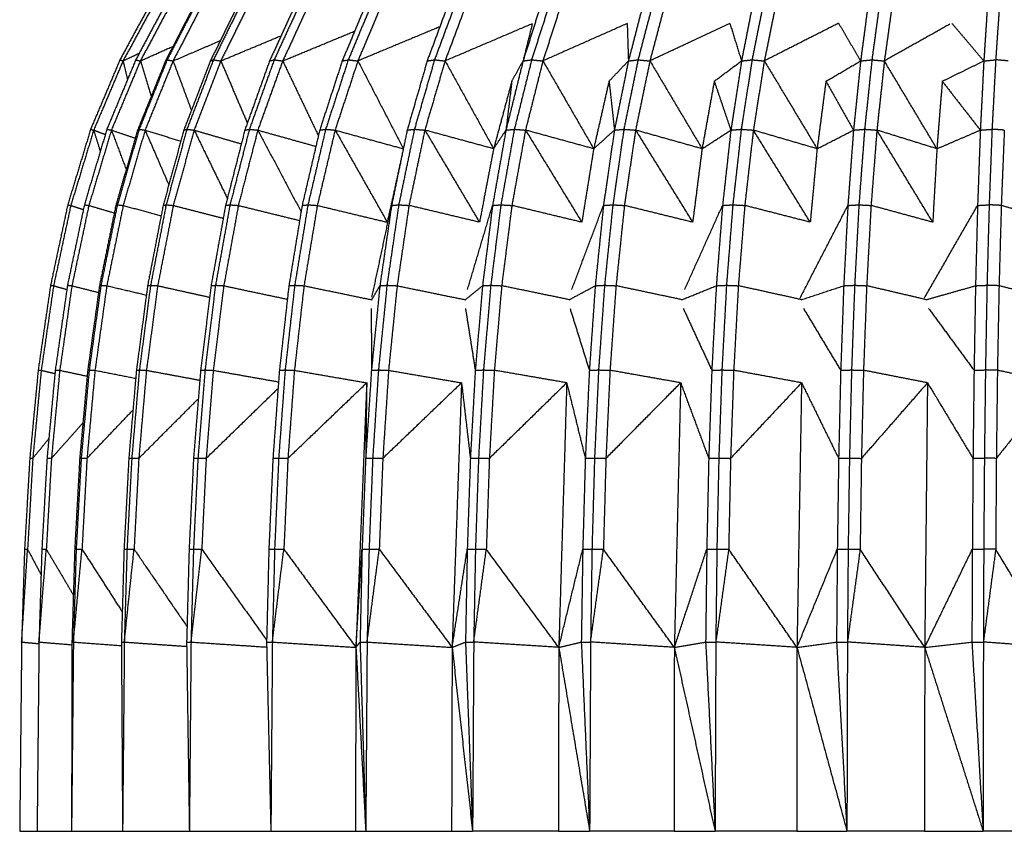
# Model space of a CAD drawing. Header units: millimetres. Extents: x 0 to 13.3, y 0 to 91.7.
# Tile 9 of 28: x 0 to 5.9, y 23 to 27.9. Entities that reach past the tile are written whole.
import ezdxf

# ---------------------------------------------------------------- set-up
doc = ezdxf.new("R2010")
doc.units = ezdxf.units.MM
doc.header["$MEASUREMENT"] = 0
doc.layers.add('Make2D$visible$lines', color=7, linetype='Continuous', true_color=0x000000)

msp = doc.modelspace()

# ---------------------------------------------------------------- linework, layer by layer
at = {"layer": 'Make2D$visible$lines'}
for points in [[(0.8111, 28.0296), (0.7073, 27.8379), (0.6034, 27.6462)], [(0.8298, 28.0216), (0.7259, 27.8306), (0.622, 27.6397)], [(0.9029, 28.0296), (0.8007, 27.8379), (0.6985, 27.6462)], [(0.9307, 28.0216), (0.8284, 27.8306), (0.7261, 27.6397)], [(1.0751, 28.0216), (0.9764, 27.8306), (0.8776, 27.6397)], [(1.085, 28.0296), (0.9861, 27.8379), (0.8871, 27.6462)], [(1.1215, 28.0216), (1.0224, 27.8306), (0.9232, 27.6397)], [(1.3352, 28.0213), (1.2414, 27.8305), (1.1476, 27.6397)], [(1.3546, 28.0296), (1.2605, 27.8379), (1.1664, 27.6462)], [(1.3992, 28.0216), (1.3048, 27.8306), (1.2104, 27.6397)], [(1.679, 28.0216), (1.5915, 27.8306), (1.504, 27.6397)], [(1.7074, 28.0296), (1.6196, 27.8379), (1.5317, 27.6462)], [(1.7594, 28.0216), (1.6713, 27.8306), (1.5831, 27.6397)], [(2.1008, 28.0216), (2.021, 27.8306), (1.9413, 27.6397)], [(2.1379, 28.0296), (2.0577, 27.8379), (1.9776, 27.6462)], [(2.1965, 28.0216), (2.116, 27.8306), (2.0354, 27.6397)], [(2.5941, 28.0216), (2.5233, 27.8306), (2.4525, 27.6397)], [(2.6392, 28.0296), (2.568, 27.8379), (2.4968, 27.6462)], [(2.7035, 28.0216), (2.6318, 27.8306), (2.5602, 27.6397)], [(3.151, 28.0216), (3.0903, 27.8306), (3.0297, 27.6397)], [(3.2035, 28.0296), (3.1424, 27.8379), (3.0812, 27.6462)], [(3.2724, 28.0216), (3.2108, 27.8306), (3.1492, 27.6397)], [(3.7628, 28.0216), (3.7132, 27.8306), (3.6636, 27.6397)], [(3.8219, 28.0296), (3.7717, 27.8379), (3.7216, 27.6462)], [(3.8943, 28.0216), (3.8437, 27.8306), (3.7931, 27.6397)], [(4.4199, 28.0216), (4.3821, 27.8306), (4.3444, 27.6397)], [(4.4845, 28.0296), (4.4462, 27.8379), (4.4079, 27.6462)], [(4.5594, 28.0216), (4.5206, 27.8306), (4.4817, 27.6397)], [(5.1118, 28.0216), (5.0865, 27.8306), (5.0612, 27.6397)], [(5.181, 28.0296), (5.1551, 27.8379), (5.1293, 27.6462)], [(5.2572, 28.0216), (5.2307, 27.8306), (5.2043, 27.6397)], [(5.8277, 28.0216), (5.8152, 27.8306), (5.8028, 27.6397)], [(5.9004, 28.0296), (5.8873, 27.8379), (5.8743, 27.6462)], [(3.0849, 27.8633), (2.8225, 27.7515), (2.5602, 27.6397)], [(3.0849, 27.8633), (3.0573, 27.7515), (3.0297, 27.6397)], [(3.6564, 27.8644), (3.4028, 27.752), (3.1492, 27.6397)], [(3.6564, 27.8644), (3.66, 27.752), (3.6636, 27.6397)], [(4.2743, 27.8654), (4.0337, 27.7525), (3.7931, 27.6397)], [(4.2743, 27.8654), (4.3093, 27.7525), (4.3444, 27.6397)], [(4.9288, 27.8663), (4.7053, 27.753), (4.4817, 27.6397)], [(4.9288, 27.8663), (4.995, 27.753), (5.0612, 27.6397)], [(5.5975, 27.8602), (5.4009, 27.7499), (5.2043, 27.6397)], [(5.6098, 27.8671), (5.7063, 27.7534), (5.8028, 27.6397)], [(1.5831, 27.6397), (1.7997, 27.7294), (2.0162, 27.8191)], [(2.5288, 27.8453), (2.2821, 27.7425), (2.0354, 27.6397)], [(0.9232, 27.6397), (1.0654, 27.7007), (1.2076, 27.7617)], [(1.2104, 27.6397), (1.392, 27.7156), (1.5736, 27.7916)], [(0.622, 27.6397), (0.671, 27.663), (0.7199, 27.6863)], [(0.7261, 27.6397), (0.8247, 27.6839), (0.9233, 27.7281)], [(0.6034, 27.6462), (0.5151, 27.4372), (0.4268, 27.2282)], [(0.622, 27.6397), (0.5337, 27.4313), (0.4453, 27.223)], [(0.6985, 27.6462), (0.6116, 27.4372), (0.5247, 27.2282)], [(0.7261, 27.6397), (0.639, 27.4313), (0.552, 27.223)], [(0.6034, 27.6462), (0.6127, 27.6429), (0.622, 27.6397)], [(0.622, 27.6397), (0.6356, 27.5835), (0.6491, 27.5274)], [(0.6985, 27.6462), (0.7123, 27.6429), (0.7261, 27.6397)], [(0.8776, 27.6397), (0.7936, 27.4313), (0.7096, 27.223)], [(0.8871, 27.6461), (0.803, 27.4372), (0.7188, 27.2282)], [(0.7261, 27.6397), (0.7589, 27.5332), (0.7917, 27.4267)], [(0.9232, 27.6397), (0.8389, 27.4313), (0.7546, 27.223)], [(0.8776, 27.6397), (0.8824, 27.6429), (0.8871, 27.6462)], [(0.8872, 27.6462), (0.9052, 27.6429), (0.9232, 27.6397)], [(0.9232, 27.6397), (0.9784, 27.4909), (1.0335, 27.342)], [(1.1476, 27.6397), (1.0677, 27.4313), (0.9879, 27.223)], [(1.1664, 27.6462), (1.0863, 27.4372), (1.0062, 27.2282)], [(1.2104, 27.6397), (1.1301, 27.4313), (1.0498, 27.223)], [(1.1476, 27.6397), (1.1569, 27.6429), (1.1663, 27.6462)], [(1.1664, 27.6462), (1.1884, 27.6429), (1.2104, 27.6397)], [(1.2104, 27.6397), (1.2903, 27.4525), (1.3702, 27.2653)], [(1.504, 27.6397), (1.4295, 27.4313), (1.3551, 27.223)], [(1.5317, 27.6462), (1.457, 27.4372), (1.3823, 27.2282)], [(1.5831, 27.6397), (1.5081, 27.4313), (1.4331, 27.223)], [(1.504, 27.6397), (1.5179, 27.6429), (1.5317, 27.6462)], [(1.5317, 27.6462), (1.5574, 27.6429), (1.5831, 27.6397)], [(1.5831, 27.6397), (1.6904, 27.4144), (1.7977, 27.1892)], [(1.9413, 27.6397), (1.8734, 27.4313), (1.8056, 27.223)], [(1.9776, 27.6462), (1.9094, 27.4372), (1.8412, 27.2282)], [(2.0354, 27.6397), (1.9669, 27.4313), (1.8984, 27.223)], [(1.9413, 27.6397), (1.9594, 27.6429), (1.9776, 27.6462)], [(1.9776, 27.6462), (2.0065, 27.6429), (2.0354, 27.6397)], [(2.0354, 27.6397), (2.1723, 27.3757), (2.3091, 27.1118)], [(2.4525, 27.6397), (2.3923, 27.4313), (2.3321, 27.223)], [(2.4968, 27.6462), (2.4362, 27.4372), (2.3757, 27.2282)], [(2.5602, 27.6397), (2.4992, 27.4313), (2.4383, 27.223)], [(2.4525, 27.6397), (2.4746, 27.6429), (2.4968, 27.6462)], [(2.4968, 27.6462), (2.5285, 27.6429), (2.5602, 27.6397)], [(2.5602, 27.6397), (2.7063, 27.3752), (2.8523, 27.1107)], [(3.0297, 27.6397), (2.9781, 27.4313), (2.9265, 27.223)], [(2.962, 27.5171), (2.9958, 27.5784), (3.0297, 27.6397)], [(3.0812, 27.6462), (3.0292, 27.4372), (2.9772, 27.2282)], [(3.0297, 27.6397), (3.0554, 27.6429), (3.0812, 27.6462)], [(3.1492, 27.6397), (3.0967, 27.4313), (3.0443, 27.223)], [(3.0812, 27.6462), (3.1152, 27.6429), (3.1492, 27.6397)], [(3.1492, 27.6397), (3.3019, 27.3752), (3.4547, 27.1107)], [(3.5469, 27.5171), (3.6052, 27.5784), (3.6636, 27.6397)], [(3.6636, 27.6397), (3.6215, 27.4313), (3.5793, 27.223)], [(3.7216, 27.6462), (3.679, 27.4372), (3.6364, 27.2282)], [(3.6636, 27.6397), (3.6926, 27.6429), (3.7216, 27.6462)], [(3.7931, 27.6397), (3.75, 27.4313), (3.7069, 27.223)], [(3.7216, 27.6462), (3.7573, 27.6429), (3.793, 27.6397)], [(3.7931, 27.6397), (3.9501, 27.3752), (4.1071, 27.1107)], [(4.1803, 27.5171), (4.2624, 27.5784), (4.3444, 27.6397)], [(4.3444, 27.6397), (4.3123, 27.4313), (4.2802, 27.223)], [(4.4079, 27.6462), (4.3753, 27.4372), (4.3428, 27.2282)], [(4.3444, 27.6397), (4.3761, 27.6429), (4.4079, 27.6462)], [(4.4079, 27.6462), (4.4448, 27.6429), (4.4817, 27.6397)], [(4.4817, 27.6397), (4.4486, 27.4313), (4.4156, 27.223)], [(4.4817, 27.6397), (4.6405, 27.3752), (4.7993, 27.1107)], [(4.8525, 27.5171), (4.9568, 27.5784), (5.0612, 27.6397)], [(5.0612, 27.6397), (5.0397, 27.4313), (5.0182, 27.223)], [(5.0612, 27.6397), (5.0952, 27.6429), (5.1292, 27.6462)], [(5.1293, 27.6462), (5.1073, 27.4372), (5.0853, 27.2282)], [(5.1293, 27.6462), (5.1668, 27.6429), (5.2043, 27.6397)], [(5.2043, 27.6397), (5.1817, 27.4313), (5.1592, 27.223)], [(5.5204, 27.1107), (5.3623, 27.3752), (5.2043, 27.6397)], [(5.5526, 27.5171), (5.6777, 27.5784), (5.8028, 27.6397)], [(5.8028, 27.6397), (5.7922, 27.4313), (5.7817, 27.223)], [(5.8028, 27.6397), (5.8385, 27.6429), (5.8743, 27.6462)], [(5.8743, 27.6462), (5.8632, 27.4372), (5.8521, 27.2282)], [(5.9493, 27.6397), (5.9118, 27.6429), (5.8743, 27.6462)], [(2.962, 27.5171), (2.9072, 27.3139), (2.8523, 27.1107)], [(2.962, 27.5171), (2.9443, 27.3701), (2.9265, 27.223)], [(3.5469, 27.5171), (3.5008, 27.3139), (3.4547, 27.1107)], [(3.5469, 27.5171), (3.5631, 27.3701), (3.5793, 27.223)], [(4.1803, 27.5171), (4.1437, 27.3139), (4.1071, 27.1107)], [(4.1803, 27.5171), (4.2303, 27.3701), (4.2802, 27.223)], [(4.8525, 27.5171), (4.8259, 27.3139), (4.7993, 27.1107)], [(4.8525, 27.5171), (4.9353, 27.3701), (5.0182, 27.223)], [(5.5526, 27.5171), (5.5365, 27.3139), (5.5204, 27.1107)], [(5.5526, 27.5171), (5.6671, 27.3701), (5.7816, 27.223)], [(0.4268, 27.2282), (0.358, 27.0008), (0.2891, 26.7734)], [(0.4453, 27.223), (0.3764, 26.9963), (0.3074, 26.7696)], [(0.5247, 27.2282), (0.4569, 27.0008), (0.3891, 26.7734)], [(0.552, 27.223), (0.4841, 26.9963), (0.4162, 26.7696)], [(0.4268, 27.2282), (0.4361, 27.2256), (0.4453, 27.223)], [(0.4453, 27.223), (0.4804, 27.2101), (0.5154, 27.1971)], [(0.4453, 27.223), (0.4652, 27.159), (0.485, 27.095)], [(0.5247, 27.2282), (0.5383, 27.2256), (0.552, 27.223)], [(0.552, 27.223), (0.6239, 27.1991), (0.6958, 27.1751)], [(0.552, 27.223), (0.5965, 27.1044), (0.641, 26.9857)], [(0.7096, 27.223), (0.6441, 26.9963), (0.5785, 26.7696)], [(0.7188, 27.2282), (0.6532, 27.0008), (0.5876, 26.7734)], [(0.7546, 27.223), (0.6888, 26.9963), (0.623, 26.7696)], [(0.7096, 27.223), (0.7142, 27.2256), (0.7188, 27.2282)], [(0.7188, 27.2282), (0.7367, 27.2256), (0.7546, 27.223)], [(0.7546, 27.223), (0.8621, 27.1899), (0.9696, 27.1568)], [(0.7546, 27.223), (0.826, 27.0584), (0.8974, 26.8938)], [(0.9879, 27.223), (0.9256, 26.9963), (0.8633, 26.7696)], [(1.0062, 27.2282), (0.9438, 27.0008), (0.8813, 26.7734)], [(1.0498, 27.223), (0.9872, 26.9963), (0.9245, 26.7696)], [(0.9879, 27.223), (0.997, 27.2256), (1.0062, 27.2282)], [(1.0062, 27.2282), (1.028, 27.2256), (1.0498, 27.223)], [(1.0498, 27.223), (1.1919, 27.1817), (1.3339, 27.1404)], [(1.0498, 27.223), (1.1498, 27.0173), (1.2497, 26.8116)], [(1.3551, 27.223), (1.297, 26.9963), (1.239, 26.7696)], [(1.3823, 27.2282), (1.3241, 27.0008), (1.2658, 26.7734)], [(1.4331, 27.223), (1.3746, 26.9963), (1.3161, 26.7696)], [(1.3551, 27.223), (1.3687, 27.2256), (1.3823, 27.2282)], [(1.3823, 27.2282), (1.4077, 27.2256), (1.4331, 27.223)], [(1.4331, 27.223), (1.6079, 27.1742), (1.7828, 27.1253)], [(1.4331, 27.223), (1.5633, 26.9775), (1.6935, 26.732)], [(1.8056, 27.223), (1.7526, 26.9963), (1.6997, 26.7696)], [(1.8412, 27.2282), (1.7881, 27.0008), (1.7349, 26.7734)], [(1.8984, 27.223), (1.8449, 26.9963), (1.7914, 26.7696)], [(1.8056, 27.223), (1.8234, 27.2256), (1.8412, 27.2282)], [(1.8412, 27.2282), (1.8698, 27.2256), (1.8984, 27.223)], [(1.8984, 27.223), (2.1032, 27.1671), (2.308, 27.1112)], [(1.8984, 27.223), (2.0554, 26.9458), (2.2124, 26.6685)], [(2.3321, 27.223), (2.2852, 26.9963), (2.2382, 26.7696)], [(2.3757, 27.2282), (2.3284, 27.0008), (2.2812, 26.7734)], [(2.3321, 27.223), (2.3539, 27.2256), (2.3756, 27.2282)], [(2.4383, 27.223), (2.3907, 26.9963), (2.3431, 26.7696)], [(2.3757, 27.2282), (2.407, 27.2256), (2.4382, 27.223)], [(2.8523, 27.1107), (2.6453, 27.1669), (2.4383, 27.223)], [(2.4383, 27.223), (2.6028, 26.9458), (2.7673, 26.6685)], [(2.9265, 27.223), (2.8863, 26.9963), (2.846, 26.7696)], [(2.8523, 27.1107), (2.8894, 27.1669), (2.9265, 27.223)], [(2.9772, 27.2282), (2.9366, 27.0008), (2.8961, 26.7734)], [(2.9265, 27.223), (2.9518, 27.2256), (2.9772, 27.2282)], [(3.0443, 27.223), (3.0033, 26.9963), (2.9624, 26.7696)], [(2.9772, 27.2282), (3.0107, 27.2256), (3.0443, 27.223)], [(3.4547, 27.1107), (3.2495, 27.1669), (3.0443, 27.223)], [(3.0443, 27.223), (3.2137, 26.9458), (3.3832, 26.6685)], [(3.4547, 27.1107), (3.517, 27.1669), (3.5793, 27.223)], [(3.5793, 27.223), (3.5464, 26.9963), (3.5135, 26.7696)], [(3.6364, 27.2282), (3.6031, 27.0008), (3.5699, 26.7734)], [(3.5793, 27.223), (3.6078, 27.2256), (3.6363, 27.2282)], [(3.6364, 27.2282), (3.6716, 27.2256), (3.7068, 27.223)], [(3.7069, 27.223), (3.6732, 26.9963), (3.6396, 26.7696)], [(4.1071, 27.1107), (3.907, 27.1669), (3.7069, 27.223)], [(3.7069, 27.223), (3.8786, 26.9458), (4.0503, 26.6685)], [(4.1071, 27.1107), (4.1936, 27.1669), (4.2802, 27.223)], [(4.2802, 27.223), (4.2552, 26.9963), (4.2302, 26.7696)], [(4.2802, 27.223), (4.3115, 27.2256), (4.3427, 27.2282)], [(4.3428, 27.2282), (4.3174, 27.0008), (4.292, 26.7734)], [(4.3428, 27.2282), (4.3792, 27.2256), (4.4156, 27.223)], [(4.4156, 27.223), (4.3898, 26.9963), (4.364, 26.7696)], [(4.7993, 27.1107), (4.6074, 27.1669), (4.4156, 27.223)], [(4.7581, 26.6685), (4.5868, 26.9458), (4.4156, 27.223)], [(4.7993, 27.1107), (4.9087, 27.1669), (5.0182, 27.223)], [(5.0182, 27.223), (5.0015, 26.9963), (4.9847, 26.7696)], [(5.0182, 27.223), (5.0517, 27.2256), (5.0852, 27.2282)], [(5.0853, 27.2282), (5.0681, 27.0008), (5.0509, 26.7734)], [(5.0853, 27.2282), (5.1222, 27.2256), (5.1592, 27.223)], [(5.1592, 27.223), (5.1416, 26.9963), (5.1241, 26.7696)], [(5.5204, 27.1107), (5.3398, 27.1669), (5.1592, 27.223)], [(5.4954, 26.6685), (5.3273, 26.9458), (5.1592, 27.223)], [(5.5204, 27.1107), (5.651, 27.1669), (5.7816, 27.223)], [(5.7817, 27.223), (5.7734, 26.9963), (5.7652, 26.7696)], [(5.7817, 27.223), (5.8169, 27.2256), (5.8521, 27.2282)], [(5.8521, 27.2282), (5.8435, 27.0008), (5.8348, 26.7734)], [(5.9261, 27.223), (5.8891, 27.2256), (5.8521, 27.2282)], [(5.9261, 27.223), (5.917, 26.9963), (5.9079, 26.7696)], [(2.3041, 27.0856), (2.2583, 26.8771), (2.2124, 26.6685)], [(2.8523, 27.1107), (2.8098, 26.8896), (2.7673, 26.6685)], [(3.4547, 27.1107), (3.4189, 26.8896), (3.3832, 26.6685)], [(4.1071, 27.1107), (4.0787, 26.8896), (4.0503, 26.6685)], [(4.7993, 27.1107), (4.7787, 26.8896), (4.7581, 26.6685)], [(5.5204, 27.1107), (5.5079, 26.8896), (5.4954, 26.6685)], [(0.2891, 26.7734), (0.2374, 26.5312), (0.1857, 26.289)], [(0.3074, 26.7696), (0.2557, 26.5279), (0.2039, 26.2862)], [(0.3891, 26.7734), (0.3382, 26.5312), (0.2874, 26.289)], [(0.2891, 26.7734), (0.2983, 26.7715), (0.3074, 26.7696)], [(0.3074, 26.7696), (0.3453, 26.7572), (0.3831, 26.7449)], [(0.4162, 26.7696), (0.3652, 26.5279), (0.3142, 26.2862)], [(0.3891, 26.7734), (0.4027, 26.7715), (0.4162, 26.7696)], [(0.4162, 26.7696), (0.4928, 26.7471), (0.5694, 26.7245)], [(0.5785, 26.7696), (0.5293, 26.5279), (0.4801, 26.2862)], [(0.5876, 26.7734), (0.5383, 26.5312), (0.4891, 26.289)], [(0.623, 26.7696), (0.5736, 26.5279), (0.5242, 26.2862)], [(0.5785, 26.7696), (0.5831, 26.7715), (0.5876, 26.7734)], [(0.5876, 26.7734), (0.6053, 26.7715), (0.623, 26.7696)], [(0.623, 26.7696), (0.7371, 26.7386), (0.8513, 26.7076)], [(0.8633, 26.7696), (0.8165, 26.5279), (0.7697, 26.2862)], [(0.8813, 26.7734), (0.8345, 26.5312), (0.7876, 26.289)], [(0.9245, 26.7696), (0.8775, 26.5279), (0.8304, 26.2862)], [(0.8633, 26.7696), (0.8723, 26.7715), (0.8813, 26.7734)], [(0.8813, 26.7734), (0.9029, 26.7715), (0.9245, 26.7696)], [(0.9245, 26.7696), (1.0748, 26.7311), (1.2251, 26.6926)], [(1.239, 26.7696), (1.1954, 26.5279), (1.1518, 26.2862)], [(1.2658, 26.7734), (1.2221, 26.5312), (1.1783, 26.289)], [(1.3161, 26.7696), (1.2721, 26.5279), (1.2282, 26.2862)], [(1.239, 26.7696), (1.2524, 26.7715), (1.2658, 26.7734)], [(1.2658, 26.7734), (1.2909, 26.7715), (1.3161, 26.7696)], [(1.3161, 26.7696), (1.5004, 26.7243), (1.6848, 26.6789)], [(1.6997, 26.7696), (1.66, 26.528), (1.6203, 26.2865)], [(1.7349, 26.7734), (1.695, 26.5312), (1.6551, 26.289)], [(1.6997, 26.7696), (1.7173, 26.7715), (1.7349, 26.7734)], [(1.7914, 26.7696), (1.7513, 26.5279), (1.7111, 26.2862)], [(1.7349, 26.7734), (1.7632, 26.7715), (1.7914, 26.7696)], [(1.7914, 26.7696), (2.0019, 26.7191), (2.2124, 26.6685)], [(2.1204, 26.2173), (2.1793, 26.4934), (2.2382, 26.7696)], [(2.2382, 26.7696), (2.203, 26.5279), (2.1677, 26.2862)], [(2.2812, 26.7734), (2.2457, 26.5312), (2.2103, 26.289)], [(2.2382, 26.7696), (2.2597, 26.7715), (2.2812, 26.7734)], [(2.3431, 26.7696), (2.3074, 26.5279), (2.2717, 26.2862)], [(2.2812, 26.7734), (2.3121, 26.7715), (2.3431, 26.7696)], [(2.7673, 26.6685), (2.5552, 26.7191), (2.3431, 26.7696)], [(2.6954, 26.2631), (2.7707, 26.5163), (2.846, 26.7696)], [(2.846, 26.7696), (2.8158, 26.5279), (2.7856, 26.2862)], [(2.8961, 26.7734), (2.8656, 26.5312), (2.8352, 26.289)], [(2.846, 26.7696), (2.871, 26.7715), (2.896, 26.7734)], [(2.8961, 26.7734), (2.9292, 26.7715), (2.9624, 26.7696)], [(2.9624, 26.7696), (2.9317, 26.5279), (2.901, 26.2862)], [(3.3832, 26.6685), (3.1728, 26.7191), (2.9624, 26.7696)], [(3.3228, 26.2631), (3.4181, 26.5163), (3.5135, 26.7696)], [(3.5135, 26.7696), (3.4888, 26.5279), (3.4641, 26.2862)], [(3.5135, 26.7696), (3.5417, 26.7715), (3.5699, 26.7734)], [(3.5699, 26.7734), (3.5449, 26.5312), (3.52, 26.289)], [(3.5699, 26.7734), (3.6047, 26.7715), (3.6396, 26.7696)], [(3.6396, 26.7696), (3.6143, 26.5279), (3.5891, 26.2862)], [(4.0503, 26.6685), (3.8449, 26.7191), (3.6396, 26.7696)], [(4.0023, 26.2631), (4.1162, 26.5163), (4.2302, 26.7696)], [(4.2302, 26.7696), (4.2114, 26.5279), (4.1926, 26.2862)], [(4.2302, 26.7696), (4.261, 26.7715), (4.2919, 26.7734)], [(4.292, 26.7734), (4.2729, 26.5312), (4.2538, 26.289)], [(4.292, 26.7734), (4.328, 26.7715), (4.364, 26.7696)], [(4.364, 26.7696), (4.3446, 26.5279), (4.3252, 26.2862)], [(4.7581, 26.6685), (4.561, 26.7191), (4.364, 26.7696)], [(4.6966, 26.2114), (4.8406, 26.4905), (4.9847, 26.7696)], [(4.9847, 26.7696), (4.9721, 26.5279), (4.9595, 26.2862)], [(4.9847, 26.7696), (5.0178, 26.7715), (5.0509, 26.7734)], [(5.0509, 26.7734), (5.038, 26.5312), (5.0252, 26.289)], [(5.0509, 26.7734), (5.0875, 26.7715), (5.1241, 26.7696)], [(5.1241, 26.7696), (5.1109, 26.5279), (5.0976, 26.2862)], [(5.4954, 26.6685), (5.3097, 26.7191), (5.1241, 26.7696)], [(5.4452, 26.2125), (5.6052, 26.491), (5.7652, 26.7696)], [(5.7652, 26.7696), (5.759, 26.5279), (5.7528, 26.2862)], [(5.7652, 26.7696), (5.8, 26.7715), (5.8348, 26.7734)], [(5.8348, 26.7734), (5.8283, 26.5312), (5.8218, 26.289)], [(5.9079, 26.7696), (5.8714, 26.7715), (5.8348, 26.7734)], [(5.9079, 26.7696), (5.9011, 26.5279), (5.8943, 26.2862)], [(6.2506, 26.6685), (6.0793, 26.7191), (5.9079, 26.7696)], [(0.1857, 26.289), (0.1485, 26.0341), (0.1113, 25.7792)], [(0.2039, 26.2862), (0.1667, 26.0317), (0.1294, 25.7772)], [(0.1857, 26.289), (0.1948, 26.2876), (0.2039, 26.2862)], [(0.2039, 26.2862), (0.2438, 26.2749), (0.2837, 26.2637)], [(0.2874, 26.2889), (0.2507, 26.0341), (0.2141, 25.7792)], [(0.3142, 26.2862), (0.2776, 26.0317), (0.2409, 25.7772)], [(0.2877, 26.2889), (0.301, 26.2875), (0.3142, 26.2862)], [(0.3142, 26.2862), (0.3943, 26.2658), (0.4745, 26.2455)], [(0.4801, 26.2862), (0.4447, 26.0317), (0.4093, 25.7772)], [(0.4891, 26.289), (0.4536, 26.0341), (0.4182, 25.7792)], [(0.5242, 26.2862), (0.4886, 26.0317), (0.4531, 25.7772)], [(0.4801, 26.2862), (0.4846, 26.2876), (0.4891, 26.289)], [(0.4893, 26.289), (0.5067, 26.2876), (0.5242, 26.2862)], [(0.5242, 26.2862), (0.6433, 26.2583), (0.7623, 26.2304)], [(0.7697, 26.2862), (0.736, 26.0317), (0.7024, 25.7772)], [(0.7876, 26.289), (0.7539, 26.0341), (0.7202, 25.7792)], [(0.8304, 26.2862), (0.7966, 26.0317), (0.7628, 25.7772)], [(0.7697, 26.2862), (0.7787, 26.2876), (0.7876, 26.289)], [(0.7876, 26.289), (0.809, 26.2876), (0.8304, 26.2862)], [(0.8304, 26.2862), (0.9868, 26.2516), (1.1432, 26.2171)], [(1.1518, 26.2862), (1.1204, 26.0317), (1.089, 25.7772)], [(1.1783, 26.289), (1.1469, 26.0341), (1.1154, 25.7792)], [(1.1518, 26.2862), (1.165, 26.2876), (1.1783, 26.289)], [(1.2282, 26.2862), (1.1966, 26.0317), (1.165, 25.7772)], [(1.1783, 26.289), (1.2033, 26.2876), (1.2282, 26.2862)], [(1.2282, 26.2862), (1.4196, 26.2456), (1.6111, 26.2051)], [(1.6202, 26.2862), (1.5916, 26.0317), (1.563, 25.7772)], [(1.6551, 26.289), (1.6263, 26.0341), (1.5976, 25.7792)], [(1.6206, 26.2862), (1.6378, 26.2876), (1.6551, 26.289)], [(1.7111, 26.2862), (1.6823, 26.0317), (1.6534, 25.7772)], [(1.6551, 26.289), (1.6831, 26.2876), (1.7111, 26.2862)], [(1.7111, 26.2862), (1.9151, 26.244), (2.119, 26.2018)], [(2.1677, 26.2862), (2.1423, 26.0317), (2.1169, 25.7772)], [(2.119, 26.2018), (2.1434, 26.244), (2.1677, 26.2862)], [(2.2103, 26.289), (2.1847, 26.0341), (2.1592, 25.7792)], [(2.1677, 26.2862), (2.189, 26.2876), (2.2103, 26.289)], [(2.2103, 26.289), (2.241, 26.2876), (2.2716, 26.2862)], [(2.2717, 26.2862), (2.246, 26.0317), (2.2203, 25.7772)], [(2.2717, 26.2862), (2.477, 26.2441), (2.6823, 26.2019)], [(2.6823, 26.2019), (2.7339, 26.2441), (2.7856, 26.2862)], [(2.7856, 26.2862), (2.7638, 26.0317), (2.742, 25.7772)], [(2.7856, 26.2862), (2.8104, 26.2876), (2.8352, 26.289)], [(2.8352, 26.289), (2.8133, 26.0341), (2.7914, 25.7792)], [(2.8352, 26.289), (2.8681, 26.2876), (2.9009, 26.2862)], [(2.901, 26.2862), (2.8789, 26.0317), (2.8568, 25.7772)], [(3.3079, 26.2021), (3.1044, 26.2441), (2.901, 26.2862)], [(3.3079, 26.2021), (3.386, 26.2441), (3.4641, 26.2862)], [(3.4641, 26.2862), (3.4463, 26.0317), (3.4285, 25.7772)], [(3.4641, 26.2862), (3.492, 26.2876), (3.52, 26.289)], [(3.52, 26.289), (3.502, 26.0341), (3.4841, 25.7792)], [(3.52, 26.289), (3.5545, 26.2876), (3.5891, 26.2862)], [(3.5891, 26.2862), (3.5709, 26.0317), (3.5528, 25.7772)], [(3.986, 26.2021), (3.7875, 26.2442), (3.5891, 26.2862)], [(3.986, 26.2021), (4.0893, 26.2441), (4.1926, 26.2862)], [(4.1926, 26.2862), (4.179, 26.0317), (4.1655, 25.7772)], [(4.1926, 26.2862), (4.2232, 26.2876), (4.2538, 26.289)], [(4.2538, 26.289), (4.2401, 26.0341), (4.2264, 25.7792)], [(4.2538, 26.289), (4.2895, 26.2876), (4.3252, 26.2862)], [(4.3252, 26.2862), (4.3113, 26.0317), (4.2974, 25.7772)], [(4.7059, 26.2022), (4.5156, 26.2442), (4.3252, 26.2862)], [(4.7059, 26.2022), (4.8327, 26.2442), (4.9595, 26.2862)], [(4.9595, 26.2862), (4.9504, 26.0317), (4.9413, 25.7772)], [(4.9595, 26.2862), (4.9923, 26.2876), (5.0251, 26.289)], [(5.0252, 26.289), (5.0159, 26.0341), (5.0066, 25.7792)], [(5.0252, 26.289), (5.0614, 26.2876), (5.0976, 26.2862)], [(5.0976, 26.2862), (5.0882, 26.0317), (5.0787, 25.7772)], [(5.4563, 26.2023), (5.277, 26.2442), (5.0976, 26.2862)], [(5.4563, 26.2023), (5.6045, 26.2442), (5.7528, 26.2862)], [(5.7528, 26.2862), (5.7483, 26.0317), (5.7439, 25.7772)], [(5.7528, 26.2862), (5.7873, 26.2876), (5.8218, 26.289)], [(5.8218, 26.289), (5.8172, 26.0341), (5.8125, 25.7792)], [(5.8943, 26.2862), (5.8581, 26.2876), (5.8218, 26.289)], [(5.8943, 26.2862), (5.8894, 26.0317), (5.8846, 25.7772)], [(6.2252, 26.2023), (6.0597, 26.2443), (5.8943, 26.2862)], [(2.1161, 26.1495), (2.1165, 25.9633), (2.1169, 25.7772)], [(2.6831, 26.1495), (2.7126, 25.9633), (2.742, 25.7772)], [(3.3124, 26.1495), (3.3705, 25.9633), (3.4285, 25.7772)], [(3.994, 26.1495), (4.0798, 25.9633), (4.1655, 25.7772)], [(4.7172, 26.1495), (4.8293, 25.9633), (4.9413, 25.7772)], [(5.4707, 26.1495), (5.6073, 25.9633), (5.7438, 25.7772)], [(0.1113, 25.7792), (0.086, 25.5138), (0.0608, 25.2484)], [(0.1113, 25.7792), (0.1204, 25.7782), (0.1294, 25.7772)], [(0.2141, 25.7792), (0.1893, 25.5138), (0.1644, 25.2485)], [(0.2141, 25.7792), (0.2275, 25.7782), (0.2409, 25.7772)], [(0.4182, 25.7792), (0.3941, 25.5138), (0.37, 25.2484)], [(0.4093, 25.7772), (0.4137, 25.7782), (0.4182, 25.7792)], [(0.4182, 25.7792), (0.4356, 25.7782), (0.4531, 25.7772)], [(0.7202, 25.7792), (0.6973, 25.5138), (0.6744, 25.2484)], [(0.7024, 25.7772), (0.7113, 25.7782), (0.7202, 25.7792)], [(0.7202, 25.7792), (0.7415, 25.7782), (0.7628, 25.7772)], [(1.1154, 25.7792), (1.094, 25.5138), (1.0727, 25.2484)], [(1.089, 25.7772), (1.1022, 25.7782), (1.1154, 25.7792)], [(1.1154, 25.7792), (1.1402, 25.7782), (1.165, 25.7772)], [(1.5976, 25.7792), (1.5781, 25.5138), (1.5586, 25.2484)], [(1.563, 25.7772), (1.5803, 25.7782), (1.5976, 25.7792)], [(1.5976, 25.7792), (1.6255, 25.7782), (1.6534, 25.7772)], [(2.1169, 25.7772), (2.1381, 25.7782), (2.1592, 25.7792)], [(2.1592, 25.7792), (2.1419, 25.5138), (2.1246, 25.2484)], [(2.1592, 25.7792), (2.1898, 25.7782), (2.2203, 25.7772)], [(2.742, 25.7772), (2.7667, 25.7782), (2.7914, 25.7792)], [(2.7914, 25.7792), (2.7765, 25.5138), (2.7616, 25.2484)], [(2.7914, 25.7792), (2.8241, 25.7782), (2.8568, 25.7772)], [(3.4285, 25.7772), (3.4563, 25.7782), (3.484, 25.7792)], [(3.4841, 25.7792), (3.4719, 25.5138), (3.4597, 25.2484)], [(3.4841, 25.7792), (3.5184, 25.7782), (3.5528, 25.7772)], [(4.1655, 25.7772), (4.1959, 25.7782), (4.2264, 25.7792)], [(4.2264, 25.7792), (4.2171, 25.5138), (4.2077, 25.2484)], [(4.2264, 25.7792), (4.2619, 25.7782), (4.2974, 25.7772)], [(4.9413, 25.7772), (4.974, 25.7782), (5.0066, 25.7792)], [(5.0066, 25.7792), (5.0003, 25.5138), (4.994, 25.2484)], [(5.0066, 25.7792), (5.0427, 25.7782), (5.0787, 25.7772)], [(5.7439, 25.7772), (5.7782, 25.7782), (5.8125, 25.7792)], [(5.8125, 25.7792), (5.8093, 25.5138), (5.8062, 25.2484)], [(5.8846, 25.7772), (5.8485, 25.7782), (5.8125, 25.7792)], [(0.1294, 25.7772), (0.1042, 25.5121), (0.0789, 25.247)], [(0.1294, 25.7772), (0.1708, 25.7675), (0.2121, 25.7577)], [(0.2409, 25.7772), (0.216, 25.5121), (0.1911, 25.247)], [(0.2409, 25.7772), (0.3232, 25.7597), (0.4055, 25.7422)], [(0.4093, 25.7772), (0.3852, 25.5121), (0.3612, 25.247)], [(0.4531, 25.7772), (0.429, 25.5121), (0.4049, 25.247)], [(0.4531, 25.7772), (0.5757, 25.7532), (0.6982, 25.7291)], [(0.7024, 25.7772), (0.6795, 25.5121), (0.6566, 25.247)], [(0.7628, 25.7772), (0.7398, 25.5121), (0.7169, 25.247)], [(0.7628, 25.7772), (0.9235, 25.7475), (1.0842, 25.7178)], [(1.089, 25.7772), (1.0676, 25.5121), (1.0463, 25.247)], [(1.165, 25.7772), (1.1436, 25.5121), (1.1222, 25.247)], [(1.165, 25.7772), (1.3614, 25.7424), (1.5579, 25.7075)], [(1.563, 25.7772), (1.5435, 25.5121), (1.524, 25.247)], [(1.6534, 25.7772), (1.6339, 25.5121), (1.6143, 25.247)], [(1.6534, 25.7772), (1.8711, 25.7395), (2.0887, 25.7018)], [(2.1169, 25.7772), (2.0996, 25.5121), (2.0823, 25.247)], [(2.2203, 25.7772), (2.2029, 25.5121), (2.1856, 25.247)], [(2.2203, 25.7772), (2.4397, 25.7395), (2.6592, 25.7018)], [(2.742, 25.7772), (2.7272, 25.5121), (2.7124, 25.247)], [(2.8568, 25.7772), (2.8419, 25.5121), (2.8269, 25.247)], [(3.2923, 25.7018), (3.0745, 25.7395), (2.8568, 25.7772)], [(3.4285, 25.7772), (3.4164, 25.5121), (3.4042, 25.247)], [(3.5528, 25.7772), (3.5406, 25.5121), (3.5283, 25.247)], [(3.978, 25.7018), (3.7654, 25.7395), (3.5528, 25.7772)], [(4.1655, 25.7772), (4.1562, 25.5121), (4.147, 25.247)], [(4.2974, 25.7772), (4.288, 25.5121), (4.2786, 25.247)], [(4.7056, 25.7018), (4.5015, 25.7395), (4.2974, 25.7772)], [(4.9413, 25.7772), (4.9351, 25.5121), (4.9289, 25.247)], [(5.0787, 25.7772), (5.0724, 25.5121), (5.066, 25.247)], [(5.4636, 25.7018), (5.2712, 25.7395), (5.0787, 25.7772)], [(5.7439, 25.7772), (5.7407, 25.5121), (5.7376, 25.247)], [(5.8846, 25.7772), (5.8814, 25.5121), (5.8781, 25.247)], [(6.24, 25.7018), (6.0623, 25.7395), (5.8846, 25.7772)], [(1.1222, 25.247), (1.3386, 25.4574), (1.5549, 25.6678)], [(1.6143, 25.247), (1.8515, 25.4744), (2.0887, 25.7018)], [(2.0887, 25.7018), (2.0564, 24.9054), (2.024, 24.1089)], [(2.0887, 25.7018), (2.0855, 25.4744), (2.0823, 25.247)], [(2.0888, 25.703), (2.0888, 25.7024), (2.0887, 25.7018)], [(2.0888, 25.703), (2.0888, 25.7024), (2.0887, 25.7018)], [(2.6592, 25.7018), (2.4224, 25.4744), (2.1856, 25.247)], [(2.6592, 25.7018), (2.6309, 24.9054), (2.6026, 24.1089)], [(2.6592, 25.7018), (2.6858, 25.4744), (2.7124, 25.247)], [(3.2923, 25.7018), (3.0596, 25.4744), (2.8269, 25.247)], [(3.2923, 25.7018), (3.2685, 24.9054), (3.2447, 24.1089)], [(3.2923, 25.7018), (3.3483, 25.4744), (3.4042, 25.2471)], [(3.978, 25.7018), (3.7532, 25.4744), (3.5283, 25.247)], [(3.978, 25.7018), (3.9591, 24.9054), (3.9402, 24.1089)], [(3.978, 25.7018), (4.0625, 25.4744), (4.147, 25.2471)], [(4.7056, 25.7018), (4.4921, 25.4744), (4.2786, 25.247)], [(4.7057, 25.7018), (4.6919, 24.9054), (4.6782, 24.1089)], [(4.7057, 25.7018), (4.8173, 25.4744), (4.9289, 25.2471)], [(5.4636, 25.7018), (5.2648, 25.4744), (5.066, 25.247)], [(5.4636, 25.7018), (5.4553, 24.9054), (5.447, 24.1089)], [(5.4636, 25.7018), (5.6006, 25.4744), (5.7376, 25.2471)], [(6.24, 25.7018), (6.0591, 25.4744), (5.8781, 25.247)], [(0.7169, 25.247), (0.8961, 25.4266), (1.0752, 25.6062)], [(0.4049, 25.247), (0.5433, 25.3926), (0.6817, 25.5381)], [(0.1911, 25.247), (0.2858, 25.3535), (0.3805, 25.46)], [(0.0789, 25.247), (0.1273, 25.3066), (0.1758, 25.3661)], [(0.0608, 25.2484), (0.045, 24.9747), (0.0292, 24.701)], [(0.0789, 25.247), (0.0631, 24.9735), (0.0474, 24.7)], [(0.0608, 25.2484), (0.0698, 25.2477), (0.0789, 25.247)], [(0.1644, 25.2484), (0.1488, 24.9747), (0.1333, 24.701)], [(0.1911, 25.247), (0.1756, 24.9735), (0.1601, 24.7)], [(0.1646, 25.2484), (0.1778, 25.2477), (0.1911, 25.247)], [(0.3612, 25.247), (0.3461, 24.9735), (0.3311, 24.7)], [(0.37, 25.2484), (0.3549, 24.9747), (0.3399, 24.701)], [(0.3612, 25.247), (0.3656, 25.2477), (0.37, 25.2484)], [(0.37, 25.2484), (0.3875, 25.2477), (0.4049, 25.247)], [(0.4049, 25.247), (0.3899, 24.9735), (0.3749, 24.7)], [(0.6566, 25.247), (0.6423, 24.9735), (0.628, 24.7)], [(0.6744, 25.2484), (0.66, 24.9747), (0.6457, 24.701)], [(0.6566, 25.247), (0.6655, 25.2477), (0.6744, 25.2484)], [(0.6744, 25.2484), (0.6956, 25.2477), (0.7169, 25.247)], [(0.7169, 25.247), (0.7026, 24.9735), (0.6884, 24.7)], [(1.0463, 25.247), (1.0329, 24.9735), (1.0195, 24.7)], [(1.0727, 25.2484), (1.0593, 24.9747), (1.0459, 24.701)], [(1.0463, 25.247), (1.0595, 25.2477), (1.0726, 25.2484)], [(1.0727, 25.2484), (1.0974, 25.2477), (1.1222, 25.247)], [(1.1222, 25.247), (1.1089, 24.9735), (1.0956, 24.7)], [(1.524, 25.247), (1.5118, 24.9735), (1.4996, 24.7)], [(1.524, 25.247), (1.5413, 25.2477), (1.5586, 25.2484)], [(1.5586, 25.2484), (1.5464, 24.9747), (1.5342, 24.701)], [(1.5586, 25.2484), (1.5865, 25.2477), (1.6143, 25.247)], [(1.6143, 25.247), (1.6022, 24.9735), (1.59, 24.7)], [(2.0823, 25.247), (2.0715, 24.9735), (2.0606, 24.7)], [(2.0823, 25.247), (2.1035, 25.2477), (2.1246, 25.2484)], [(2.1246, 25.2484), (2.1137, 24.9747), (2.1029, 24.701)], [(2.1246, 25.2484), (2.1551, 25.2477), (2.1856, 25.247)], [(2.1856, 25.247), (2.1748, 24.9735), (2.164, 24.7)], [(2.7124, 25.247), (2.703, 24.9735), (2.6937, 24.7)], [(2.7124, 25.247), (2.737, 25.2477), (2.7616, 25.2484)], [(2.7616, 25.2484), (2.7523, 24.9747), (2.743, 24.701)], [(2.7616, 25.2484), (2.7943, 25.2477), (2.8269, 25.247)], [(2.8269, 25.247), (2.8177, 24.9735), (2.8085, 24.7)], [(3.4042, 25.247), (3.3966, 24.9735), (3.3889, 24.7)], [(3.4042, 25.247), (3.4319, 25.2477), (3.4596, 25.2484)], [(3.4597, 25.2484), (3.452, 24.9747), (3.4444, 24.701)], [(3.4597, 25.2484), (3.494, 25.2477), (3.5283, 25.247)], [(3.5283, 25.247), (3.5208, 24.9735), (3.5132, 24.7)], [(4.147, 25.247), (4.1411, 24.9735), (4.1352, 24.7)], [(4.147, 25.247), (4.1773, 25.2477), (4.2077, 25.2484)], [(4.2077, 25.2484), (4.2019, 24.9747), (4.1961, 24.701)], [(4.2077, 25.2484), (4.2432, 25.2477), (4.2786, 25.247)], [(4.2786, 25.247), (4.2729, 24.9735), (4.2671, 24.7)], [(4.9289, 25.247), (4.9249, 24.9735), (4.9209, 24.7)], [(4.9289, 25.247), (4.9614, 25.2477), (4.994, 25.2484)], [(4.994, 25.2484), (4.9901, 24.9747), (4.9862, 24.701)], [(4.994, 25.2484), (5.03, 25.2477), (5.066, 25.247)], [(5.066, 25.247), (5.0622, 24.9735), (5.0583, 24.7)], [(5.7376, 25.247), (5.7356, 24.9735), (5.7336, 24.7)], [(5.7376, 25.247), (5.7719, 25.2477), (5.8061, 25.2484)], [(5.8062, 25.2484), (5.8042, 24.9747), (5.8022, 24.701)], [(5.8781, 25.247), (5.8421, 25.2477), (5.8062, 25.2484)], [(5.8781, 25.247), (5.8762, 24.9735), (5.8743, 24.7)], [(0.0292, 24.701), (0.0204, 24.4211), (0.0117, 24.1412)], [(0.0117, 24.1412), (0.0295, 24.4206), (0.0474, 24.7)], [(0.0292, 24.701), (0.0383, 24.7005), (0.0474, 24.7)], [(0.0474, 24.7), (0.088, 24.6235), (0.1285, 24.547)], [(0.1161, 24.1412), (0.1381, 24.4206), (0.1601, 24.7)], [(0.1333, 24.7001), (0.1247, 24.4206), (0.1161, 24.1412)], [(0.1336, 24.701), (0.1468, 24.7005), (0.1601, 24.7)], [(0.1601, 24.7), (0.2415, 24.5624), (0.3229, 24.4247)], [(0.3311, 24.7), (0.3228, 24.4204), (0.3144, 24.1407)], [(0.3399, 24.701), (0.3315, 24.4211), (0.3232, 24.1412)], [(0.3232, 24.1412), (0.3491, 24.4206), (0.3749, 24.7)], [(0.3311, 24.7), (0.3355, 24.7005), (0.3399, 24.701)], [(0.3399, 24.701), (0.3574, 24.7005), (0.3749, 24.7)], [(0.3749, 24.7), (0.4961, 24.5115), (0.6173, 24.3229)], [(0.628, 24.7), (0.62, 24.4204), (0.6121, 24.1407)], [(0.628, 24.7), (0.6368, 24.7005), (0.6457, 24.701)], [(0.6457, 24.701), (0.6378, 24.4211), (0.6298, 24.1412)], [(0.6298, 24.1412), (0.6591, 24.4206), (0.6884, 24.7)], [(0.6457, 24.701), (0.667, 24.7005), (0.6884, 24.7)], [(0.6884, 24.7), (0.8478, 24.4671), (1.0072, 24.234)], [(1.0195, 24.7), (1.0121, 24.4204), (1.0047, 24.1407)], [(1.0195, 24.7), (1.0327, 24.7005), (1.0459, 24.701)], [(1.0459, 24.701), (1.0385, 24.4211), (1.0311, 24.1412)], [(1.0311, 24.1412), (1.0633, 24.4206), (1.0956, 24.7)], [(1.0459, 24.701), (1.0707, 24.7005), (1.0955, 24.7)], [(1.0956, 24.7), (1.2909, 24.4267), (1.4863, 24.1533)], [(1.4996, 24.7), (1.4928, 24.4204), (1.486, 24.1407)], [(1.4996, 24.7), (1.5169, 24.7005), (1.5342, 24.701)], [(1.5342, 24.701), (1.5275, 24.4211), (1.5207, 24.1412)], [(1.5207, 24.1412), (1.5554, 24.4206), (1.59, 24.7)], [(1.5342, 24.701), (1.5621, 24.7005), (1.59, 24.7)], [(1.59, 24.7), (1.807, 24.4045), (2.024, 24.1089)], [(2.024, 24.1089), (2.0423, 24.4045), (2.0606, 24.7)], [(2.0606, 24.7), (2.0546, 24.4204), (2.0485, 24.1407)], [(2.0606, 24.7), (2.0818, 24.7005), (2.1029, 24.701)], [(2.1029, 24.701), (2.0969, 24.4211), (2.0909, 24.1412)], [(2.0909, 24.1412), (2.1275, 24.4206), (2.164, 24.7)], [(2.1029, 24.701), (2.1335, 24.7005), (2.164, 24.7)], [(2.164, 24.7), (2.3833, 24.4045), (2.6026, 24.1089)], [(2.6026, 24.1089), (2.6481, 24.4045), (2.6937, 24.7)], [(2.6937, 24.7), (2.6885, 24.4204), (2.6832, 24.1407)], [(2.6937, 24.7), (2.7183, 24.7005), (2.743, 24.701)], [(2.743, 24.701), (2.7378, 24.4211), (2.7327, 24.1412)], [(2.7327, 24.1412), (2.7706, 24.4206), (2.8085, 24.7)], [(2.743, 24.701), (2.7757, 24.7005), (2.8084, 24.7)], [(3.2447, 24.1089), (3.0266, 24.4045), (2.8085, 24.7)], [(3.2447, 24.1089), (3.3168, 24.4045), (3.3889, 24.7)], [(3.3889, 24.7), (3.3846, 24.4204), (3.3802, 24.1407)], [(3.3889, 24.7), (3.4166, 24.7005), (3.4444, 24.701)], [(3.4444, 24.701), (3.4402, 24.4211), (3.436, 24.1412)], [(3.436, 24.1412), (3.4746, 24.4206), (3.5132, 24.7)], [(3.4444, 24.701), (3.4788, 24.7005), (3.5132, 24.7)], [(3.9402, 24.1089), (3.7267, 24.4045), (3.5132, 24.7)], [(3.9402, 24.1089), (4.0377, 24.4045), (4.1352, 24.7)], [(4.1352, 24.7), (4.1319, 24.4204), (4.1285, 24.1407)], [(4.1352, 24.7), (4.1656, 24.7005), (4.1961, 24.701)], [(4.1961, 24.701), (4.1929, 24.4211), (4.1896, 24.1412)], [(4.2671, 24.7), (4.2284, 24.4206), (4.1896, 24.1412)], [(4.1961, 24.701), (4.2316, 24.7005), (4.2671, 24.7)], [(4.6782, 24.1089), (4.4726, 24.4045), (4.2671, 24.7)], [(4.6782, 24.1089), (4.7995, 24.4045), (4.9209, 24.7)], [(4.9209, 24.7), (4.9186, 24.4204), (4.9163, 24.1407)], [(4.9209, 24.7), (4.9535, 24.7005), (4.9861, 24.701)], [(4.9862, 24.701), (4.984, 24.4211), (4.9818, 24.1412)], [(5.0583, 24.7), (5.02, 24.4206), (4.9818, 24.1412)], [(4.9862, 24.701), (5.0222, 24.7005), (5.0583, 24.7)], [(5.447, 24.1089), (5.2526, 24.4045), (5.0583, 24.7)], [(5.447, 24.1089), (5.5903, 24.4045), (5.7335, 24.7)], [(5.7336, 24.7), (5.7323, 24.4204), (5.7311, 24.1407)], [(5.7336, 24.7), (5.7679, 24.7005), (5.8022, 24.701)], [(5.8022, 24.701), (5.8011, 24.4211), (5.8, 24.1412)], [(5.8743, 24.7), (5.8371, 24.4206), (5.8, 24.1412)], [(5.8743, 24.7), (5.8382, 24.7005), (5.8022, 24.701)], [(6.2344, 24.1089), (6.0543, 24.4045), (5.8743, 24.7)], [(0.0117, 24.1412), (0.0058, 23.572), (0, 23.0027)], [(0.0117, 24.1412), (0.0638, 24.1364), (0.116, 24.1315)], [(0.1161, 24.1412), (0.1103, 23.572), (0.1046, 23.0027)], [(0.1161, 24.1412), (0.2152, 24.1331), (0.3144, 24.1249)], [(0.3232, 24.1412), (0.3176, 23.572), (0.3121, 23.0027)], [(0.3144, 24.1407), (0.3133, 23.5717), (0.3121, 23.0027)], [(0.3144, 24.1407), (0.3188, 24.1409), (0.3232, 24.1412)], [(0.3232, 24.1412), (0.4677, 24.1304), (0.6122, 24.1196)], [(0.6121, 24.1407), (0.621, 24.1409), (0.6298, 24.1412)], [(0.6121, 24.1407), (0.6157, 23.5717), (0.6193, 23.0027)], [(0.6298, 24.1412), (0.6245, 23.572), (0.6193, 23.0027)], [(0.6298, 24.1412), (0.8174, 24.1281), (1.0051, 24.115)], [(1.0047, 24.1407), (1.0179, 24.1409), (1.0311, 24.1412)], [(1.0047, 24.1407), (1.013, 23.5717), (1.0212, 23.0027)], [(1.0311, 24.1412), (1.0262, 23.572), (1.0212, 23.0027)], [(1.0311, 24.1412), (1.2589, 24.1261), (1.4867, 24.111)], [(1.486, 24.1407), (1.5034, 24.1409), (1.5207, 24.1412)], [(1.486, 24.1407), (1.4989, 23.5717), (1.5117, 23.0027)], [(1.5207, 24.1412), (1.5162, 23.572), (1.5117, 23.0027)], [(1.5207, 24.1412), (1.7723, 24.1251), (2.024, 24.1089)], [(2.024, 24.1089), (2.0362, 24.1248), (2.0485, 24.1407)], [(2.0485, 24.1407), (2.0697, 24.1409), (2.0909, 24.1412)], [(2.0485, 24.1407), (2.0657, 23.5717), (2.0829, 23.0027)], [(2.0909, 24.1412), (2.0869, 23.572), (2.0829, 23.0027)], [(2.0909, 24.1412), (2.3467, 24.1251), (2.6026, 24.1089)], [(2.6026, 24.1089), (2.6429, 24.1248), (2.6832, 24.1407)], [(2.6832, 24.1407), (2.7079, 24.1409), (2.7327, 24.1412)], [(2.6832, 24.1407), (2.7045, 23.5717), (2.7258, 23.0027)], [(2.7327, 24.1412), (2.7292, 23.572), (2.7258, 23.0027)], [(3.2447, 24.1089), (2.9887, 24.1251), (2.7327, 24.1412)], [(3.2447, 24.1089), (3.3125, 24.1248), (3.3802, 24.1407)], [(3.3802, 24.1407), (3.4081, 24.1409), (3.4359, 24.1412)], [(3.3802, 24.1407), (3.4053, 23.5717), (3.4303, 23.0027)], [(3.436, 24.1412), (3.4331, 23.572), (3.4303, 23.0027)], [(3.9402, 24.1089), (3.6881, 24.1251), (3.436, 24.1412)], [(3.9402, 24.1089), (4.0344, 24.1248), (4.1285, 24.1407)], [(4.1285, 24.1407), (4.1591, 24.1409), (4.1896, 24.1412)], [(4.1285, 24.1407), (4.1569, 23.5717), (4.1853, 23.0027)], [(4.1896, 24.1412), (4.1875, 23.572), (4.1853, 23.0027)], [(4.6782, 24.1089), (4.4339, 24.1251), (4.1896, 24.1412)], [(4.6782, 24.1089), (4.7972, 24.1248), (4.9163, 24.1407)], [(4.9163, 24.1407), (4.949, 24.1409), (4.9818, 24.1412)], [(4.9163, 24.1407), (4.9476, 23.5717), (4.9789, 23.0027)], [(4.9818, 24.1412), (4.9803, 23.572), (4.9789, 23.0027)], [(5.447, 24.1089), (5.2144, 24.1251), (4.9818, 24.1412)], [(5.447, 24.1089), (5.589, 24.1248), (5.7311, 24.1407)], [(5.7311, 24.1407), (5.7655, 24.1409), (5.8, 24.1412)], [(5.7311, 24.1407), (5.7648, 23.5717), (5.7985, 23.0027)], [(5.8, 24.1412), (5.7993, 23.572), (5.7985, 23.0027)], [(6.2344, 24.1089), (6.0172, 24.1251), (5.8, 24.1412)], [(2.024, 24.1089), (2.0222, 23.5554), (2.0204, 23.0018)], [(2.024, 24.1089), (2.0534, 23.5558), (2.0829, 23.0027)], [(2.6026, 24.1089), (2.601, 23.5554), (2.5995, 23.0018)], [(2.6026, 24.1089), (2.6642, 23.5558), (2.7258, 23.0027)], [(3.2447, 24.1089), (3.2434, 23.5554), (3.2421, 23.0018)], [(3.2447, 24.1089), (3.3375, 23.5558), (3.4303, 23.0027)], [(3.9402, 24.1089), (3.9392, 23.5554), (3.9381, 23.0018)], [(3.9402, 24.1089), (4.0628, 23.5558), (4.1853, 23.0027)], [(4.6782, 24.1089), (4.6775, 23.5554), (4.6767, 23.0018)], [(4.6782, 24.1089), (4.8286, 23.5558), (4.9789, 23.0027)], [(5.447, 24.1089), (5.4465, 23.5554), (5.4461, 23.0018)], [(5.447, 24.1089), (5.6228, 23.5558), (5.7985, 23.0027)], [(0, 23.0027), (0.0523, 23.0026), (0.1046, 23.0024)], [(0.1046, 23.0027), (0.2083, 23.0025), (0.3121, 23.0022)], [(0.3121, 23.0027), (0.4657, 23.0024), (0.6193, 23.0021)], [(0.6193, 23.0027), (0.8202, 23.0023), (1.0212, 23.0019)], [(1.0212, 23.0027), (1.2665, 23.0023), (1.5117, 23.0018)], [(1.5117, 23.0027), (1.766, 23.0023), (2.0204, 23.0018)], [(2.0204, 23.0018), (2.0516, 23.0023), (2.0829, 23.0027)], [(2.0829, 23.0027), (2.3412, 23.0023), (2.5994, 23.0018)], [(2.5995, 23.0018), (2.6626, 23.0023), (2.7258, 23.0027)], [(3.2421, 23.0018), (2.9839, 23.0023), (2.7258, 23.0027)], [(3.2421, 23.0018), (3.3362, 23.0023), (3.4303, 23.0027)], [(3.9381, 23.0018), (3.6842, 23.0023), (3.4303, 23.0027)], [(3.9381, 23.0018), (4.0617, 23.0023), (4.1853, 23.0027)], [(4.6767, 23.0018), (4.431, 23.0023), (4.1853, 23.0027)], [(4.6767, 23.0018), (4.8278, 23.0023), (4.9789, 23.0027)], [(5.446, 23.0018), (5.2125, 23.0023), (4.9789, 23.0027)], [(5.4461, 23.0018), (5.6223, 23.0023), (5.7985, 23.0027)], [(6.2341, 23.0018), (6.0163, 23.0023), (5.7985, 23.0027)]]:
    msp.add_open_spline(points, degree=2, dxfattribs=at)

doc.saveas('drawing.dxf')
